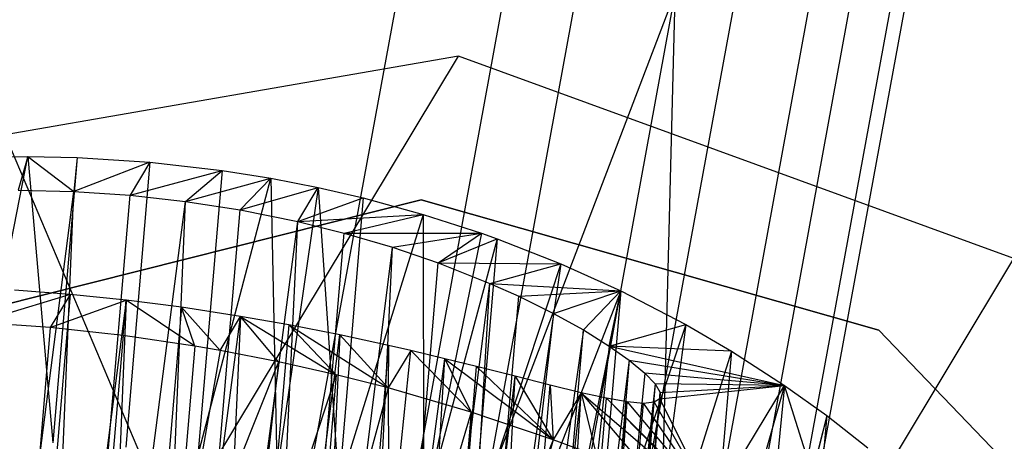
# Model space of a CAD drawing. Extents: x -263 to 235, y 0 to 1231.
# Tile 34 of 78: x -21.69 to -16.52, y 339.25 to 341.47. Entities that reach past the tile are written whole.
import ezdxf

# ---------------------------------------------------------------- set-up
doc = ezdxf.new("R2010")
doc.units = 0
doc.header["$LTSCALE"] = 25.4
doc.layers.get('0').update_dxf_attribs({"color": 13, "linetype": 'CONTINUOUS'})

# ---------------------------------------------------------------- blocks, each defined once
blk = doc.blocks.new('MONO-II-7705_STL_1')
at = {"color": 0}
for p, q in [((254.0982, 374.8375, 73.8462), (256.9075, 368.2043, 75.7527)), ((254.0982, 374.8375, 73.8462), (256.9075, 368.2043, 75.7527)), ((257.9649, 373.9732, 74.3958), (256.9075, 368.2043, 75.7527)), ((257.9649, 373.9732, 74.3958), (256.9075, 368.2043, 75.7527)), ((258.8545, 373.7109, 74.3523), (257.8276, 368.1115, 75.6701)), ((258.8545, 373.7109, 74.3523), (257.8276, 368.1115, 75.6701)), ((259.6273, 373.3575, 73.9782), (258.6424, 367.9885, 75.2421)), ((259.6273, 373.3575, 73.9782), (258.6424, 367.9885, 75.2421)), ((260.1657, 372.9667, 73.3305), (259.2278, 367.8539, 74.534)), ((260.1657, 372.9667, 73.3305), (259.2278, 367.8539, 74.534)), ((260.3877, 372.5981, 72.5076), (259.4946, 367.7283, 73.6536)), ((260.3877, 372.5981, 72.5076), (259.4946, 367.7283, 73.6536)), ((260.2594, 372.3077, 71.6351), (259.4022, 367.6308, 72.7348)), ((260.2594, 372.3077, 71.6351), (259.4022, 367.6308, 72.7348)), ((257.3633, 367.6212, 71.0512), (258.2097, 372.2513, 69.9655)), ((257.3633, 367.6212, 71.0512), (258.2097, 372.2513, 69.9655)), ((259.8004, 372.1399, 70.8455), (258.9648, 367.5762, 71.9176)), ((259.8004, 372.1399, 70.8455), (258.9648, 367.5762, 71.9176)), ((257.3633, 367.6212, 71.0512), (259.0807, 372.1201, 70.2593)), ((257.3633, 367.6212, 71.0512), (259.0807, 372.1201, 70.2593)), ((259.0807, 372.1201, 70.2593), (258.2488, 367.5728, 71.3264)), ((259.0807, 372.1201, 70.2593), (258.2488, 367.5728, 71.3264)), ((259.0807, 372.1201, 70.2593), (258.9648, 367.5762, 71.9176)), ((259.0807, 372.1201, 70.2593), (258.9648, 367.5762, 71.9176)), ((201.9443, 278.6655, 1096.5886), (257.9438, 371.7943, 32.121)), ((201.9443, 278.6655, 1096.5886), (257.9438, 371.7943, 32.121)), ((257.9438, 371.7943, 32.121), (254.8908, 371.2628, 31.9139)), ((257.9438, 371.7943, 32.121), (254.8908, 371.2628, 31.9139)), ((260.8611, 370.7306, 32.1814), (257.9438, 371.7943, 32.121)), ((260.8611, 370.7306, 32.1814), (257.9438, 371.7943, 32.121)), ((255.3875, 369.7584, 67.0561), (255.6824, 371.2667, 67.1793)), ((255.3875, 369.7584, 67.0561), (255.6824, 371.2667, 67.1793)), ((255.4231, 371.2628, 67.2054), (255.6824, 371.2667, 67.1793)), ((255.4231, 371.2628, 67.2054), (255.6824, 371.2667, 67.1793)), ((255.6824, 371.2667, 67.1793), (255.6326, 371.0902, 69.1881)), ((255.6824, 371.2667, 67.1793), (255.6326, 371.0902, 69.1881)), ((255.6824, 371.2667, 67.1793), (255.8144, 369.7611, 67.0278)), ((255.6824, 371.2667, 67.1793), (255.8144, 369.7611, 67.0278)), ((255.6824, 371.2667, 67.1793), (255.942, 371.2615, 67.1658)), ((255.6824, 371.2667, 67.1793), (255.942, 371.2615, 67.1658)), ((255.6824, 371.2667, 67.1793), (255.9247, 371.0832, 69.1595)), ((255.6824, 371.2667, 67.1793), (255.9247, 371.0832, 69.1595)), ((255.942, 371.2615, 67.1658), (255.8144, 369.7611, 67.0278)), ((255.942, 371.2615, 67.1658), (255.8144, 369.7611, 67.0278)), ((255.942, 371.2615, 67.1658), (255.9247, 371.0832, 69.1595)), ((255.942, 371.2615, 67.1658), (255.9247, 371.0832, 69.1595)), ((255.942, 371.2615, 67.1658), (256.3243, 371.2374, 67.169)), ((255.942, 371.2615, 67.1658), (256.3243, 371.2374, 67.169)), ((256.3243, 371.2374, 67.169), (255.9247, 371.0832, 69.1595)), ((256.3243, 371.2374, 67.169), (255.9247, 371.0832, 69.1595)), ((256.3243, 371.2374, 67.169), (256.1969, 369.7389, 67.0312)), ((256.3243, 371.2374, 67.169), (256.1969, 369.7389, 67.0312)), ((256.3243, 371.2374, 67.169), (256.2197, 371.0634, 69.1587)), ((256.3243, 371.2374, 67.169), (256.2197, 371.0634, 69.1587)), ((256.2197, 371.0634, 69.1587), (256.7037, 371.1936, 67.1999)), ((256.2197, 371.0634, 69.1587), (256.7037, 371.1936, 67.1999)), ((256.3243, 371.2374, 67.169), (256.7037, 371.1936, 67.1999)), ((256.3243, 371.2374, 67.169), (256.7037, 371.1936, 67.1999)), ((256.5112, 371.0309, 69.1857), (256.7037, 371.1936, 67.1999)), ((256.5112, 371.0309, 69.1857), (256.7037, 371.1936, 67.1999)), ((256.7037, 371.1936, 67.1999), (256.5761, 369.6932, 67.0619)), ((256.7037, 371.1936, 67.1999), (256.5761, 369.6932, 67.0619)), ((256.7037, 371.1936, 67.1999), (256.9583, 371.1529, 67.2365)), ((256.7037, 371.1936, 67.1999), (256.9583, 371.1529, 67.2365)), ((256.5112, 371.0309, 69.1857), (256.9583, 371.1529, 67.2365)), ((256.5112, 371.0309, 69.1857), (256.9583, 371.1529, 67.2365)), ((256.5761, 369.6932, 67.0619), (256.9583, 371.1529, 67.2365)), ((256.5761, 369.6932, 67.0619), (256.9583, 371.1529, 67.2365)), ((256.7973, 370.9864, 69.2403), (256.9583, 371.1529, 67.2365)), ((256.7973, 370.9864, 69.2403), (256.9583, 371.1529, 67.2365)), ((256.9583, 371.1529, 67.2365), (256.9916, 369.6154, 67.1279)), ((256.9583, 371.1529, 67.2365), (256.9916, 369.6154, 67.1279)), ((256.9583, 371.1529, 67.2365), (257.2079, 371.1039, 67.2852)), ((256.9583, 371.1529, 67.2365), (257.2079, 371.1039, 67.2852)), ((255.6326, 371.0902, 69.1881), (255.9247, 371.0832, 69.1595)), ((255.6326, 371.0902, 69.1881), (255.9247, 371.0832, 69.1595)), ((256.7973, 370.9864, 69.2403), (257.2079, 371.1039, 67.2852)), ((256.7973, 370.9864, 69.2403), (257.2079, 371.1039, 67.2852)), ((257.2079, 371.1039, 67.2852), (256.9916, 369.6154, 67.1279)), ((257.2079, 371.1039, 67.2852), (256.9916, 369.6154, 67.1279)), ((257.1003, 370.9249, 69.3306), (257.2079, 371.1039, 67.2852)), ((257.1003, 370.9249, 69.3306), (257.2079, 371.1039, 67.2852)), ((257.2079, 371.1039, 67.2852), (257.3158, 369.5336, 67.2043)), ((257.2079, 371.1039, 67.2852), (257.4446, 371.0488, 67.3437)), ((257.2079, 371.1039, 67.2852), (257.3158, 369.5336, 67.2043)), ((257.2079, 371.1039, 67.2852), (257.4446, 371.0488, 67.3437)), ((255.0627, 364.3893, 68.5718), (255.9247, 371.0832, 69.1595)), ((255.0627, 364.3893, 68.5718), (255.9247, 371.0832, 69.1595)), ((255.186, 370.3933, 31.2238), (257.7485, 371.0396, 31.2238)), ((257.7485, 371.0396, 27.2238), (255.186, 370.3933, 27.2238)), ((255.186, 370.3933, 31.2238), (257.7485, 371.0396, 31.2238)), ((257.7485, 371.0396, 27.2238), (255.186, 370.3933, 27.2238)), ((255.6481, 364.3424, 68.5406), (255.9247, 371.0832, 69.1595)), ((255.6481, 364.3424, 68.5406), (255.9247, 371.0832, 69.1595)), ((255.6481, 364.3424, 68.5406), (256.2197, 371.0634, 69.1587)), ((255.6481, 364.3424, 68.5406), (256.2197, 371.0634, 69.1587)), ((255.9247, 371.0832, 69.1595), (256.2197, 371.0634, 69.1587)), ((255.9247, 371.0832, 69.1595), (256.2197, 371.0634, 69.1587)), ((256.2197, 371.0634, 69.1587), (256.5112, 371.0309, 69.1857)), ((256.2197, 371.0634, 69.1587), (256.5112, 371.0309, 69.1857)), ((257.1003, 370.9249, 69.3306), (257.4446, 371.0488, 67.3437)), ((257.1003, 370.9249, 69.3306), (257.4446, 371.0488, 67.3437)), ((257.4446, 371.0488, 67.3437), (257.3158, 369.5336, 67.2043)), ((257.4446, 371.0488, 67.3437), (257.3158, 369.5336, 67.2043)), ((257.4446, 371.0488, 67.3437), (257.7589, 370.9625, 67.4407)), ((257.4446, 371.0488, 67.3437), (257.7589, 370.9625, 67.4407)), ((257.7485, 371.0396, 31.2238), (260.1512, 370.3537, 31.2238)), ((260.1512, 370.3537, 27.2238), (257.7485, 371.0396, 27.2238)), ((257.7485, 371.0396, 31.2238), (260.1512, 370.3537, 31.2238)), ((257.7485, 371.0396, 31.2238), (257.7485, 371.0396, 27.2238)), ((260.1512, 370.3537, 27.2238), (257.7485, 371.0396, 27.2238)), ((257.7485, 371.0396, 31.2238), (257.7485, 371.0396, 27.2238)), ((255.6481, 364.3424, 68.5406), (256.5112, 371.0309, 69.1857)), ((255.6481, 364.3424, 68.5406), (256.5112, 371.0309, 69.1857)), ((256.2275, 364.2855, 68.624), (256.5112, 371.0309, 69.1857)), ((256.2275, 364.2855, 68.624), (256.5112, 371.0309, 69.1857)), ((256.2275, 364.2855, 68.624), (256.7973, 370.9864, 69.2403)), ((256.2275, 364.2855, 68.624), (256.7973, 370.9864, 69.2403)), ((256.5112, 371.0309, 69.1857), (256.7973, 370.9864, 69.2403)), ((256.5112, 371.0309, 69.1857), (256.7973, 370.9864, 69.2403)), ((256.7973, 370.9864, 69.2403), (257.1003, 370.9249, 69.3306)), ((256.7973, 370.9864, 69.2403), (257.1003, 370.9249, 69.3306)), ((257.1003, 370.9249, 69.3306), (257.7589, 370.9625, 67.4407)), ((257.1003, 370.9249, 69.3306), (257.7589, 370.9625, 67.4407)), ((257.7589, 370.9625, 67.4407), (257.3158, 369.5336, 67.2043)), ((257.7589, 370.9625, 67.4407), (257.3158, 369.5336, 67.2043)), ((257.3435, 370.8643, 69.4299), (257.7589, 370.9625, 67.4407)), ((257.3435, 370.8643, 69.4299), (257.7589, 370.9625, 67.4407)), ((257.7589, 370.9625, 67.4407), (257.7609, 369.3895, 67.3477)), ((257.7589, 370.9625, 67.4407), (258.0649, 370.8632, 67.5581)), ((257.7589, 370.9625, 67.4407), (257.7609, 369.3895, 67.3477)), ((257.7589, 370.9625, 67.4407), (258.0649, 370.8632, 67.5581)), ((256.2275, 364.2855, 68.624), (257.1003, 370.9249, 69.3306)), ((256.2275, 364.2855, 68.624), (257.1003, 370.9249, 69.3306)), ((256.7786, 364.2207, 68.819), (257.1003, 370.9249, 69.3306)), ((256.7786, 364.2207, 68.819), (257.1003, 370.9249, 69.3306)), ((257.1003, 370.9249, 69.3306), (257.3435, 370.8643, 69.4299)), ((257.1003, 370.9249, 69.3306), (257.3435, 370.8643, 69.4299)), ((256.7786, 364.2207, 68.819), (257.3435, 370.8643, 69.4299)), ((256.7786, 364.2207, 68.819), (257.3435, 370.8643, 69.4299)), ((257.3435, 370.8643, 69.4299), (258.0649, 370.8632, 67.5581)), ((257.3435, 370.8643, 69.4299), (257.5981, 370.7896, 69.5632)), ((257.3435, 370.8643, 69.4299), (258.0649, 370.8632, 67.5581)), ((257.3435, 370.8643, 69.4299), (257.5981, 370.7896, 69.5632)), ((257.5981, 370.7896, 69.5632), (258.0649, 370.8632, 67.5581)), ((257.5981, 370.7896, 69.5632), (258.0649, 370.8632, 67.5581)), ((258.0649, 370.8632, 67.5581), (257.7609, 369.3895, 67.3477)), ((258.0649, 370.8632, 67.5581), (257.7609, 369.3895, 67.3477)), ((258.1479, 370.8336, 67.5941), (257.7609, 369.3895, 67.3477)), ((258.1479, 370.8336, 67.5941), (257.7609, 369.3895, 67.3477)), ((257.8377, 370.7078, 69.7209), (258.0649, 370.8632, 67.5581)), ((257.8377, 370.7078, 69.7209), (258.0649, 370.8632, 67.5581)), ((257.8377, 370.7078, 69.7209), (258.1479, 370.8336, 67.5941)), ((257.8377, 370.7078, 69.7209), (258.1479, 370.8336, 67.5941)), ((258.1479, 370.8336, 67.5941), (258.0163, 369.2891, 67.4519)), ((258.1479, 370.8336, 67.5941), (258.0163, 369.2891, 67.4519)), ((258.0649, 370.8632, 67.5581), (258.1479, 370.8336, 67.5941)), ((258.0649, 370.8632, 67.5581), (258.1479, 370.8336, 67.5941)), ((258.1479, 370.8336, 67.5941), (258.4821, 370.7023, 67.7587)), ((258.1479, 370.8336, 67.5941), (258.4821, 370.7023, 67.7587)), ((256.7786, 364.2207, 68.819), (257.5981, 370.7896, 69.5632)), ((256.7786, 364.2207, 68.819), (257.5981, 370.7896, 69.5632)), ((257.2802, 364.1505, 69.1179), (257.5981, 370.7896, 69.5632)), ((257.2802, 364.1505, 69.1179), (257.5981, 370.7896, 69.5632)), ((257.5981, 370.7896, 69.5632), (257.8377, 370.7078, 69.7209)), ((257.5981, 370.7896, 69.5632), (257.8377, 370.7078, 69.7209)), ((204.8617, 277.6017, 1096.649), (260.8611, 370.7306, 32.1814)), ((204.8617, 277.6017, 1096.649), (260.8611, 370.7306, 32.1814)), ((257.2802, 364.1505, 69.1179), (257.8377, 370.7078, 69.7209)), ((257.2802, 364.1505, 69.1179), (257.8377, 370.7078, 69.7209)), ((257.8377, 370.7078, 69.7209), (258.4821, 370.7023, 67.7587)), ((257.8377, 370.7078, 69.7209), (258.4821, 370.7023, 67.7587)), ((257.8377, 370.7078, 69.7209), (258.11, 370.6, 69.9478)), ((257.8377, 370.7078, 69.7209), (258.11, 370.6, 69.9478)), ((258.4821, 370.7023, 67.7587), (258.0163, 369.2891, 67.4519)), ((258.4821, 370.7023, 67.7587), (258.0163, 369.2891, 67.4519)), ((258.11, 370.6, 69.9478), (258.4821, 370.7023, 67.7587)), ((258.11, 370.6, 69.9478), (258.4821, 370.7023, 67.7587)), ((258.4821, 370.7023, 67.7587), (258.2602, 369.1803, 67.5681)), ((258.4821, 370.7023, 67.7587), (258.2602, 369.1803, 67.5681)), ((258.4821, 370.7023, 67.7587), (258.7969, 370.5598, 67.9456)), ((258.4821, 370.7023, 67.7587), (258.7969, 370.5598, 67.9456)), ((257.2802, 364.1505, 69.1179), (258.11, 370.6, 69.9478)), ((257.2802, 364.1505, 69.1179), (258.11, 370.6, 69.9478)), ((257.713, 364.0777, 69.5093), (258.11, 370.6, 69.9478)), ((257.713, 364.0777, 69.5093), (258.11, 370.6, 69.9478)), ((258.11, 370.6, 69.9478), (258.7969, 370.5598, 67.9456)), ((258.11, 370.6, 69.9478), (258.7969, 370.5598, 67.9456)), ((258.11, 370.6, 69.9478), (258.2618, 370.532, 70.1029)), ((258.11, 370.6, 69.9478), (258.2618, 370.532, 70.1029)), ((255.9056, 370.5411, 75.1276), (255.3341, 363.8202, 74.5096)), ((255.9056, 370.5411, 75.1276), (255.3341, 363.8202, 74.5096)), ((255.9056, 370.5411, 75.1276), (255.4183, 370.3938, 77.0846)), ((255.9056, 370.5411, 75.1276), (255.4183, 370.3938, 77.0846)), ((255.9056, 370.5411, 75.1276), (255.6133, 370.5634, 75.0997)), ((255.9056, 370.5411, 75.1276), (255.6133, 370.5634, 75.0997)), ((255.9056, 370.5411, 75.1276), (255.801, 370.3671, 77.1173)), ((255.9056, 370.5411, 75.1276), (255.801, 370.3671, 77.1173)), ((256.1998, 370.5111, 75.1259), (255.9056, 370.5411, 75.1276)), ((256.1998, 370.5111, 75.1259), (255.9056, 370.5411, 75.1276)), ((257.713, 364.0777, 69.5093), (258.2618, 370.532, 70.1029)), ((257.713, 364.0777, 69.5093), (258.2618, 370.532, 70.1029)), ((258.7969, 370.5598, 67.9456), (258.2602, 369.1803, 67.5681)), ((258.7969, 370.5598, 67.9456), (258.2602, 369.1803, 67.5681)), ((258.2618, 370.532, 70.1029), (258.7969, 370.5598, 67.9456)), ((258.2618, 370.532, 70.1029), (258.7969, 370.5598, 67.9456)), ((258.2618, 370.532, 70.1029), (258.443, 370.4422, 70.3243)), ((258.2618, 370.532, 70.1029), (258.443, 370.4422, 70.3243)), ((258.443, 370.4422, 70.3243), (258.7969, 370.5598, 67.9456)), ((258.443, 370.4422, 70.3243), (258.7969, 370.5598, 67.9456)), ((258.7969, 370.5598, 67.9456), (258.4962, 369.0623, 67.6976)), ((258.7969, 370.5598, 67.9456), (258.4962, 369.0623, 67.6976)), ((258.6004, 370.3549, 70.5622), (258.7969, 370.5598, 67.9456)), ((258.6004, 370.3549, 70.5622), (258.7969, 370.5598, 67.9456)), ((258.7969, 370.5598, 67.9456), (258.6618, 368.9715, 67.7995)), ((258.7969, 370.5598, 67.9456), (258.6618, 368.9715, 67.7995)), ((258.7365, 370.2701, 70.8218), (258.7969, 370.5598, 67.9456)), ((258.7365, 370.2701, 70.8218), (258.7969, 370.5598, 67.9456)), ((258.7969, 370.5598, 67.9456), (259.1382, 370.3829, 68.1893)), ((258.7969, 370.5598, 67.9456), (259.1382, 370.3829, 68.1893)), ((256.1998, 370.5111, 75.1259), (255.3341, 363.8202, 74.5096)), ((256.1998, 370.5111, 75.1259), (255.3341, 363.8202, 74.5096)), ((255.801, 370.3671, 77.1173), (256.1998, 370.5111, 75.1259)), ((255.801, 370.3671, 77.1173), (256.1998, 370.5111, 75.1259)), ((256.1998, 370.5111, 75.1259), (255.9195, 363.7733, 74.4783)), ((256.1998, 370.5111, 75.1259), (255.9195, 363.7733, 74.4783)), ((256.4893, 370.4742, 75.0946), (255.9195, 363.7733, 74.4783)), ((256.4893, 370.4742, 75.0946), (255.9195, 363.7733, 74.4783)), ((256.1837, 370.3256, 77.1189), (256.1998, 370.5111, 75.1259)), ((256.1837, 370.3256, 77.1189), (256.1998, 370.5111, 75.1259)), ((256.5606, 370.2704, 77.0899), (256.1998, 370.5111, 75.1259)), ((256.5606, 370.2704, 77.0899), (256.1998, 370.5111, 75.1259)), ((256.4893, 370.4742, 75.0946), (256.1998, 370.5111, 75.1259)), ((256.4893, 370.4742, 75.0946), (256.1998, 370.5111, 75.1259)), ((256.5606, 370.2704, 77.0899), (256.4893, 370.4742, 75.0946)), ((256.5606, 370.2704, 77.0899), (256.4893, 370.4742, 75.0946)), ((256.693, 370.2476, 77.0724), (256.4893, 370.4742, 75.0946)), ((256.693, 370.2476, 77.0724), (256.4893, 370.4742, 75.0946)), ((256.8006, 370.4265, 75.027), (256.4893, 370.4742, 75.0946)), ((256.8006, 370.4265, 75.027), (256.4893, 370.4742, 75.0946)), ((255.9195, 363.7733, 74.4783), (256.8006, 370.4265, 75.027)), ((255.9195, 363.7733, 74.4783), (256.8006, 370.4265, 75.027)), ((256.8006, 370.4265, 75.027), (256.4885, 363.7382, 74.3336)), ((256.8006, 370.4265, 75.027), (256.4885, 363.7382, 74.3336)), ((256.693, 370.2476, 77.0724), (256.8006, 370.4265, 75.027)), ((256.693, 370.2476, 77.0724), (256.8006, 370.4265, 75.027)), ((257.0534, 370.3819, 74.9445), (256.8006, 370.4265, 75.027)), ((256.8006, 370.4265, 75.027), (257.3029, 370.1197, 76.9404)), ((256.9999, 370.1879, 77.0167), (256.8006, 370.4265, 75.027)), ((256.9999, 370.1879, 77.0167), (256.8006, 370.4265, 75.027)), ((256.8006, 370.4265, 75.027), (257.3029, 370.1197, 76.9404)), ((257.0534, 370.3819, 74.9445), (256.8006, 370.4265, 75.027)), ((258.443, 370.4422, 70.3243), (257.713, 364.0777, 69.5093)), ((258.443, 370.4422, 70.3243), (257.713, 364.0777, 69.5093)), ((258.443, 370.4422, 70.3243), (258.6004, 370.3549, 70.5622)), ((258.443, 370.4422, 70.3243), (258.6004, 370.3549, 70.5622)), ((255.801, 370.3671, 77.1173), (255.4183, 370.3938, 77.0846)), ((255.801, 370.3671, 77.1173), (255.4183, 370.3938, 77.0846)), ((255.801, 370.3671, 77.1173), (255.6735, 368.8685, 76.9795)), ((255.801, 370.3671, 77.1173), (255.6735, 368.8685, 76.9795)), ((256.1837, 370.3256, 77.1189), (255.801, 370.3671, 77.1173)), ((256.1837, 370.3256, 77.1189), (255.801, 370.3671, 77.1173)), ((257.0534, 370.3819, 74.9445), (256.4885, 363.7382, 74.3336)), ((257.0534, 370.3819, 74.9445), (256.4885, 363.7382, 74.3336)), ((257.3217, 370.3289, 74.8273), (257.0534, 370.3819, 74.9445)), ((257.0534, 370.3819, 74.9445), (257.5759, 370.05, 76.8527)), ((257.0534, 370.3819, 74.9445), (257.5759, 370.05, 76.8527)), ((257.0534, 370.3819, 74.9445), (257.3029, 370.1197, 76.9404)), ((257.0534, 370.3819, 74.9445), (257.3029, 370.1197, 76.9404)), ((257.3217, 370.3289, 74.8273), (257.0534, 370.3819, 74.9445)), ((259.1382, 370.3829, 68.1893), (258.6618, 368.9715, 67.7995)), ((259.1382, 370.3829, 68.1893), (258.6618, 368.9715, 67.7995)), ((258.7365, 370.2701, 70.8218), (259.1382, 370.3829, 68.1893)), ((258.7365, 370.2701, 70.8218), (259.1382, 370.3829, 68.1893)), ((259.1382, 370.3829, 68.1893), (258.9302, 368.8093, 67.9865)), ((259.1382, 370.3829, 68.1893), (258.9302, 368.8093, 67.9865)), ((259.1382, 370.3829, 68.1893), (259.3779, 370.2433, 68.3912)), ((259.1382, 370.3829, 68.1893), (259.3779, 370.2433, 68.3912)), ((256.1837, 370.3256, 77.1189), (256.0551, 368.8253, 76.981)), ((256.1837, 370.3256, 77.1189), (256.0551, 368.8253, 76.981)), ((256.5606, 370.2704, 77.0899), (256.1837, 370.3256, 77.1189)), ((256.5606, 370.2704, 77.0899), (256.1837, 370.3256, 77.1189)), ((256.4885, 363.7382, 74.3336), (257.3217, 370.3289, 74.8273)), ((256.4885, 363.7382, 74.3336), (257.3217, 370.3289, 74.8273)), ((257.3217, 370.3289, 74.8273), (257.0191, 363.7163, 74.0809)), ((257.3217, 370.3289, 74.8273), (257.0191, 363.7163, 74.0809)), ((257.5767, 370.2736, 74.6839), (257.3217, 370.3289, 74.8273)), ((257.3217, 370.3289, 74.8273), (257.5759, 370.05, 76.8527)), ((257.3217, 370.3289, 74.8273), (257.5759, 370.05, 76.8527)), ((257.5767, 370.2736, 74.6839), (257.3217, 370.3289, 74.8273)), ((258.6004, 370.3549, 70.5622), (257.713, 364.0777, 69.5093)), ((258.6004, 370.3549, 70.5622), (257.713, 364.0777, 69.5093)), ((258.0605, 364.0051, 69.9782), (258.6004, 370.3549, 70.5622)), ((258.0605, 364.0051, 69.9782), (258.6004, 370.3549, 70.5622)), ((258.6004, 370.3549, 70.5622), (258.7365, 370.2701, 70.8218)), ((258.6004, 370.3549, 70.5622), (258.7365, 370.2701, 70.8218)), ((260.1512, 370.3537, 31.2238), (261.8837, 368.5531, 31.2238)), ((261.8837, 368.5531, 27.2238), (260.1512, 370.3537, 27.2238)), ((260.1512, 370.3537, 31.2238), (261.8837, 368.5531, 31.2238)), ((260.1512, 370.3537, 31.2238), (260.1512, 370.3537, 27.2238)), ((261.8837, 368.5531, 27.2238), (260.1512, 370.3537, 27.2238)), ((260.1512, 370.3537, 31.2238), (260.1512, 370.3537, 27.2238)), ((256.5606, 370.2704, 77.0899), (256.4326, 368.7644, 76.9514)), ((256.5606, 370.2704, 77.0899), (256.4326, 368.7644, 76.9514)), ((256.693, 370.2476, 77.0724), (256.5606, 370.2704, 77.0899)), ((256.693, 370.2476, 77.0724), (256.5606, 370.2704, 77.0899)), ((257.5767, 370.2736, 74.6839), (257.0191, 363.7163, 74.0809)), ((257.5767, 370.2736, 74.6839), (257.0191, 363.7163, 74.0809)), ((257.5767, 370.2736, 74.6839), (257.5759, 370.05, 76.8527)), ((257.5767, 370.2736, 74.6839), (257.5759, 370.05, 76.8527)), ((257.6942, 370.2466, 74.6059), (257.5767, 370.2736, 74.6839)), ((257.6942, 370.2466, 74.6059), (257.5767, 370.2736, 74.6839)), ((258.7365, 370.2701, 70.8218), (258.0605, 364.0051, 69.9782)), ((258.7365, 370.2701, 70.8218), (258.0605, 364.0051, 69.9782)), ((259.3779, 370.2433, 68.3912), (258.7365, 370.2701, 70.8218)), ((258.7365, 370.2701, 70.8218), (259.6559, 370.0637, 68.6645)), ((258.7365, 370.2701, 70.8218), (259.6559, 370.0637, 68.6645)), ((258.7365, 370.2701, 70.8218), (258.8415, 370.1956, 71.0823)), ((259.3779, 370.2433, 68.3912), (258.7365, 370.2701, 70.8218)), ((258.7365, 370.2701, 70.8218), (258.8415, 370.1956, 71.0823)), ((256.693, 370.2476, 77.0724), (256.4326, 368.7644, 76.9514)), ((256.693, 370.2476, 77.0724), (256.4326, 368.7644, 76.9514)), ((256.9999, 370.1879, 77.0167), (256.693, 370.2476, 77.0724)), ((256.9999, 370.1879, 77.0167), (256.693, 370.2476, 77.0724)), ((257.0191, 363.7163, 74.0809), (257.6942, 370.2466, 74.6059)), ((257.0191, 363.7163, 74.0809), (257.6942, 370.2466, 74.6059)), ((257.6942, 370.2466, 74.6059), (257.5759, 370.05, 76.8527)), ((257.6942, 370.2466, 74.6059), (257.5759, 370.05, 76.8527)), ((257.8728, 370.204, 74.4708), (257.6942, 370.2466, 74.6059)), ((257.6942, 370.2466, 74.6059), (258.0109, 369.9232, 76.6729)), ((257.6942, 370.2466, 74.6059), (258.0109, 369.9232, 76.6729)), ((257.8728, 370.204, 74.4708), (257.6942, 370.2466, 74.6059)), ((259.3779, 370.2433, 68.3912), (258.9302, 368.8093, 67.9865)), ((259.3779, 370.2433, 68.3912), (258.9302, 368.8093, 67.9865)), ((259.3779, 370.2433, 68.3912), (259.238, 368.598, 68.2399)), ((259.3779, 370.2433, 68.3912), (259.238, 368.598, 68.2399)), ((259.3779, 370.2433, 68.3912), (259.6559, 370.0637, 68.6645)), ((259.3779, 370.2433, 68.3912), (259.6559, 370.0637, 68.6645)), ((256.9999, 370.1879, 77.0167), (256.4326, 368.7644, 76.9514)), ((256.9999, 370.1879, 77.0167), (256.4326, 368.7644, 76.9514)), ((256.9999, 370.1879, 77.0167), (256.8287, 368.6808, 76.8863)), ((256.9999, 370.1879, 77.0167), (256.8287, 368.6808, 76.8863)), ((257.3029, 370.1197, 76.9404), (256.9999, 370.1879, 77.0167)), ((257.3029, 370.1197, 76.9404), (256.9999, 370.1879, 77.0167)), ((257.0191, 363.7163, 74.0809), (257.8728, 370.204, 74.4708)), ((257.0191, 363.7163, 74.0809), (257.8728, 370.204, 74.4708)), ((257.491, 363.7085, 73.73), (257.8728, 370.204, 74.4708)), ((257.491, 363.7085, 73.73), (257.8728, 370.204, 74.4708)), ((257.491, 363.7085, 73.73), (258.0398, 370.1627, 74.3236)), ((257.491, 363.7085, 73.73), (258.0398, 370.1627, 74.3236)), ((258.0398, 370.1627, 74.3236), (257.8728, 370.204, 74.4708)), ((257.8728, 370.204, 74.4708), (258.4409, 369.7784, 76.4414)), ((257.8728, 370.204, 74.4708), (258.4409, 369.7784, 76.4414)), ((257.8728, 370.204, 74.4708), (258.0109, 369.9232, 76.6729)), ((257.8728, 370.204, 74.4708), (258.0109, 369.9232, 76.6729)), ((258.0398, 370.1627, 74.3236), (257.8728, 370.204, 74.4708)), ((258.2427, 370.1113, 74.1113), (258.0398, 370.1627, 74.3236)), ((258.0398, 370.1627, 74.3236), (258.4409, 369.7784, 76.4414)), ((258.0398, 370.1627, 74.3236), (258.4409, 369.7784, 76.4414)), ((258.2427, 370.1113, 74.1113), (258.0398, 370.1627, 74.3236)), ((258.8415, 370.1956, 71.0823), (258.0605, 364.0051, 69.9782)), ((258.8415, 370.1956, 71.0823), (258.0605, 364.0051, 69.9782)), ((258.8415, 370.1956, 71.0823), (258.3092, 363.9353, 70.5066)), ((258.8415, 370.1956, 71.0823), (258.3092, 363.9353, 70.5066)), ((258.8415, 370.1956, 71.0823), (259.6559, 370.0637, 68.6645)), ((258.8415, 370.1956, 71.0823), (259.6559, 370.0637, 68.6645)), ((258.8415, 370.1956, 71.0823), (258.9228, 370.128, 71.3596)), ((258.8415, 370.1956, 71.0823), (258.9228, 370.128, 71.3596)), ((257.3029, 370.1197, 76.9404), (256.8287, 368.6808, 76.8863)), ((257.3029, 370.1197, 76.9404), (256.8287, 368.6808, 76.8863)), ((257.3029, 370.1197, 76.9404), (257.173, 368.5916, 76.7999)), ((257.3029, 370.1197, 76.9404), (257.173, 368.5916, 76.7999)), ((257.5759, 370.05, 76.8527), (257.3029, 370.1197, 76.9404)), ((257.5759, 370.05, 76.8527), (257.3029, 370.1197, 76.9404)), ((257.491, 363.7085, 73.73), (258.2427, 370.1113, 74.1113)), ((257.491, 363.7085, 73.73), (258.2427, 370.1113, 74.1113)), ((257.886, 363.7149, 73.2944), (258.2427, 370.1113, 74.1113)), ((257.886, 363.7149, 73.2944), (258.2427, 370.1113, 74.1113)), ((258.4259, 370.0648, 73.8783), (258.2427, 370.1113, 74.1113)), ((258.2427, 370.1113, 74.1113), (258.4409, 369.7784, 76.4414)), ((258.2427, 370.1113, 74.1113), (258.4409, 369.7784, 76.4414)), ((258.4259, 370.0648, 73.8783), (258.2427, 370.1113, 74.1113)), ((258.9228, 370.128, 71.3596), (258.3092, 363.9353, 70.5066)), ((258.9228, 370.128, 71.3596), (258.3092, 363.9353, 70.5066)), ((259.6559, 370.0637, 68.6645), (258.9228, 370.128, 71.3596)), ((258.9228, 370.128, 71.3596), (258.9768, 370.0711, 71.6442)), ((259.6559, 370.0637, 68.6645), (258.9228, 370.128, 71.3596)), ((258.9228, 370.128, 71.3596), (258.9768, 370.0711, 71.6442)), ((257.886, 363.7149, 73.2944), (258.4259, 370.0648, 73.8783)), ((257.886, 363.7149, 73.2944), (258.4259, 370.0648, 73.8783)), ((258.9768, 370.0711, 71.6442), (258.3092, 363.9353, 70.5066)), ((258.9768, 370.0711, 71.6442), (258.3092, 363.9353, 70.5066)), ((258.5891, 370.0249, 73.6236), (258.4259, 370.0648, 73.8783)), ((258.4259, 370.0648, 73.8783), (258.4409, 369.7784, 76.4414)), ((258.4259, 370.0648, 73.8783), (258.4409, 369.7784, 76.4414)), ((258.5891, 370.0249, 73.6236), (258.4259, 370.0648, 73.8783)), ((258.9768, 370.0711, 71.6442), (258.4496, 363.8712, 71.074)), ((258.9768, 370.0711, 71.6442), (258.4496, 363.8712, 71.074)), ((258.9768, 370.0711, 71.6442), (259.0031, 370.026, 71.9339)), ((259.6559, 370.0637, 68.6645), (258.9768, 370.0711, 71.6442)), ((259.6559, 370.0637, 68.6645), (258.9768, 370.0711, 71.6442)), ((258.9768, 370.0711, 71.6442), (259.0031, 370.026, 71.9339)), ((259.0017, 369.9937, 72.227), (259.6559, 370.0637, 68.6645)), ((259.0017, 369.9937, 72.227), (259.6559, 370.0637, 68.6645)), ((259.0031, 370.026, 71.9339), (259.6559, 370.0637, 68.6645)), ((259.0031, 370.026, 71.9339), (259.6559, 370.0637, 68.6645)), ((259.6559, 370.0637, 68.6645), (259.238, 368.598, 68.2399)), ((259.6559, 370.0637, 68.6645), (259.238, 368.598, 68.2399)), ((259.2807, 369.4397, 75.7963), (259.6559, 370.0637, 68.6645)), ((259.2807, 369.4397, 75.7963), (259.6559, 370.0637, 68.6645)), ((259.6559, 370.0637, 68.6645), (259.4965, 368.397, 68.4923)), ((259.6559, 370.0637, 68.6645), (259.4965, 368.397, 68.4923)), ((259.6559, 370.0637, 68.6645), (259.8783, 369.9046, 68.9214)), ((259.8027, 369.6012, 71.8448), (259.6559, 370.0637, 68.6645)), ((259.6559, 370.0637, 68.6645), (259.8783, 369.9046, 68.9214)), ((259.8027, 369.6012, 71.8448), (259.6559, 370.0637, 68.6645)), ((257.5759, 370.05, 76.8527), (257.173, 368.5916, 76.7999)), ((257.5759, 370.05, 76.8527), (257.173, 368.5916, 76.7999)), ((258.0109, 369.9232, 76.6729), (257.5759, 370.05, 76.8527)), ((257.5759, 370.05, 76.8527), (257.5776, 368.4662, 76.6608)), ((257.5759, 370.05, 76.8527), (257.5776, 368.4662, 76.6608)), ((258.0109, 369.9232, 76.6729), (257.5759, 370.05, 76.8527)), ((257.886, 363.7149, 73.2944), (258.5891, 370.0249, 73.6236)), ((257.886, 363.7149, 73.2944), (258.5891, 370.0249, 73.6236)), ((258.189, 363.7355, 72.7908), (258.5891, 370.0249, 73.6236)), ((258.189, 363.7355, 72.7908), (258.5891, 370.0249, 73.6236)), ((258.5891, 370.0249, 73.6236), (258.4409, 369.7784, 76.4414)), ((258.5891, 370.0249, 73.6236), (258.4409, 369.7784, 76.4414)), ((258.4496, 363.8712, 71.074), (259.0031, 370.026, 71.9339)), ((258.4496, 363.8712, 71.074), (259.0031, 370.026, 71.9339)), ((258.7213, 369.9958, 73.3665), (258.5891, 370.0249, 73.6236)), ((258.5891, 370.0249, 73.6236), (259.2618, 369.4481, 75.8143)), ((258.5891, 370.0249, 73.6236), (259.2618, 369.4481, 75.8143)), ((258.5891, 370.0249, 73.6236), (258.9755, 369.5712, 76.0651)), ((258.5891, 370.0249, 73.6236), (258.9755, 369.5712, 76.0651)), ((258.5891, 370.0249, 73.6236), (258.6687, 369.6938, 76.2942)), ((258.5891, 370.0249, 73.6236), (258.6687, 369.6938, 76.2942)), ((258.7213, 369.9958, 73.3665), (258.5891, 370.0249, 73.6236)), ((259.0031, 370.026, 71.9339), (259.0017, 369.9937, 72.227)), ((259.0031, 370.026, 71.9339), (259.0017, 369.9937, 72.227)), ((258.189, 363.7355, 72.7908), (258.7213, 369.9958, 73.3665)), ((258.189, 363.7355, 72.7908), (258.7213, 369.9958, 73.3665)), ((258.189, 363.7355, 72.7908), (258.831, 369.9766, 73.0936)), ((258.189, 363.7355, 72.7908), (258.831, 369.9766, 73.0936)), ((258.3883, 363.7693, 72.2385), (258.831, 369.9766, 73.0936)), ((258.3883, 363.7693, 72.2385), (258.831, 369.9766, 73.0936)), ((258.3883, 363.7693, 72.2385), (258.9724, 369.9748, 72.5193)), ((258.3883, 363.7693, 72.2385), (258.9724, 369.9748, 72.5193)), ((258.3883, 363.7693, 72.2385), (258.9155, 369.9692, 72.8087)), ((258.3883, 363.7693, 72.2385), (258.9155, 369.9692, 72.8087)), ((258.4496, 363.8712, 71.074), (259.0017, 369.9937, 72.227)), ((258.4496, 363.8712, 71.074), (259.0017, 369.9937, 72.227)), ((258.4763, 363.8152, 71.6588), (259.0017, 369.9937, 72.227)), ((258.4763, 363.8152, 71.6588), (259.0017, 369.9937, 72.227)), ((258.4763, 363.8152, 71.6588), (258.9724, 369.9748, 72.5193)), ((258.4763, 363.8152, 71.6588), (258.9724, 369.9748, 72.5193)), ((258.831, 369.9766, 73.0936), (258.7213, 369.9958, 73.3665)), ((258.7213, 369.9958, 73.3665), (259.2807, 369.4397, 75.7963)), ((258.7213, 369.9958, 73.3665), (259.2807, 369.4397, 75.7963)), ((258.7213, 369.9958, 73.3665), (259.2618, 369.4481, 75.8143)), ((258.7213, 369.9958, 73.3665), (259.2618, 369.4481, 75.8143)), ((258.831, 369.9766, 73.0936), (258.7213, 369.9958, 73.3665)), ((258.9155, 369.9692, 72.8087), (258.831, 369.9766, 73.0936)), ((258.831, 369.9766, 73.0936), (259.2807, 369.4397, 75.7963)), ((258.831, 369.9766, 73.0936), (259.2807, 369.4397, 75.7963)), ((258.9155, 369.9692, 72.8087), (258.831, 369.9766, 73.0936)), ((258.9724, 369.9748, 72.5193), (258.9155, 369.9692, 72.8087)), ((258.9724, 369.9748, 72.5193), (258.9155, 369.9692, 72.8087)), ((258.9155, 369.9692, 72.8087), (259.2807, 369.4397, 75.7963)), ((258.9155, 369.9692, 72.8087), (259.2807, 369.4397, 75.7963)), ((259.0017, 369.9937, 72.227), (258.9724, 369.9748, 72.5193)), ((259.0017, 369.9937, 72.227), (258.9724, 369.9748, 72.5193)), ((258.9724, 369.9748, 72.5193), (259.2807, 369.4397, 75.7963)), ((258.9724, 369.9748, 72.5193), (259.2807, 369.4397, 75.7963)), ((259.2807, 369.4397, 75.7963), (259.0017, 369.9937, 72.227)), ((259.2807, 369.4397, 75.7963), (259.0017, 369.9937, 72.227)), ((258.0109, 369.9232, 76.6729), (257.5776, 368.4662, 76.6608)), ((258.0109, 369.9232, 76.6729), (257.5776, 368.4662, 76.6608)), ((258.0109, 369.9232, 76.6729), (257.8779, 368.3585, 76.529)), ((258.0109, 369.9232, 76.6729), (257.8779, 368.3585, 76.529)), ((258.4409, 369.7784, 76.4414), (258.0109, 369.9232, 76.6729)), ((258.4409, 369.7784, 76.4414), (258.0109, 369.9232, 76.6729)), ((259.8783, 369.9046, 68.9214), (259.4965, 368.397, 68.4923)), ((259.8783, 369.9046, 68.9214), (259.4965, 368.397, 68.4923)), ((259.8783, 369.9046, 68.9214), (259.7327, 368.1914, 68.764)), ((259.8783, 369.9046, 68.9214), (259.7327, 368.1914, 68.764)), ((259.8783, 369.9046, 68.9214), (259.8027, 369.6012, 71.8448)), ((259.8783, 369.9046, 68.9214), (259.8027, 369.6012, 71.8448)), ((259.8783, 369.9046, 68.9214), (260.0943, 369.7348, 69.2141)), ((259.8783, 369.9046, 68.9214), (260.0943, 369.7348, 69.2141)), ((258.4409, 369.7784, 76.4414), (257.8779, 368.3585, 76.529)), ((258.4409, 369.7784, 76.4414), (257.8779, 368.3585, 76.529)), ((258.4409, 369.7784, 76.4414), (258.0356, 368.2967, 76.4492)), ((258.4409, 369.7784, 76.4414), (258.0356, 368.2967, 76.4492)), ((258.6687, 369.6938, 76.2942), (258.4409, 369.7784, 76.4414)), ((258.6687, 369.6938, 76.2942), (258.4409, 369.7784, 76.4414))]:
    blk.add_line(p, q, dxfattribs=at)

msp = doc.modelspace()

# ---------------------------------------------------------------- block references
at = {"color": 25}
msp.add_blockref('MONO-II-7705_STL_1', (-277.3313, -30.5158, -27.2238), dxfattribs=at)

doc.saveas('drawing.dxf')
